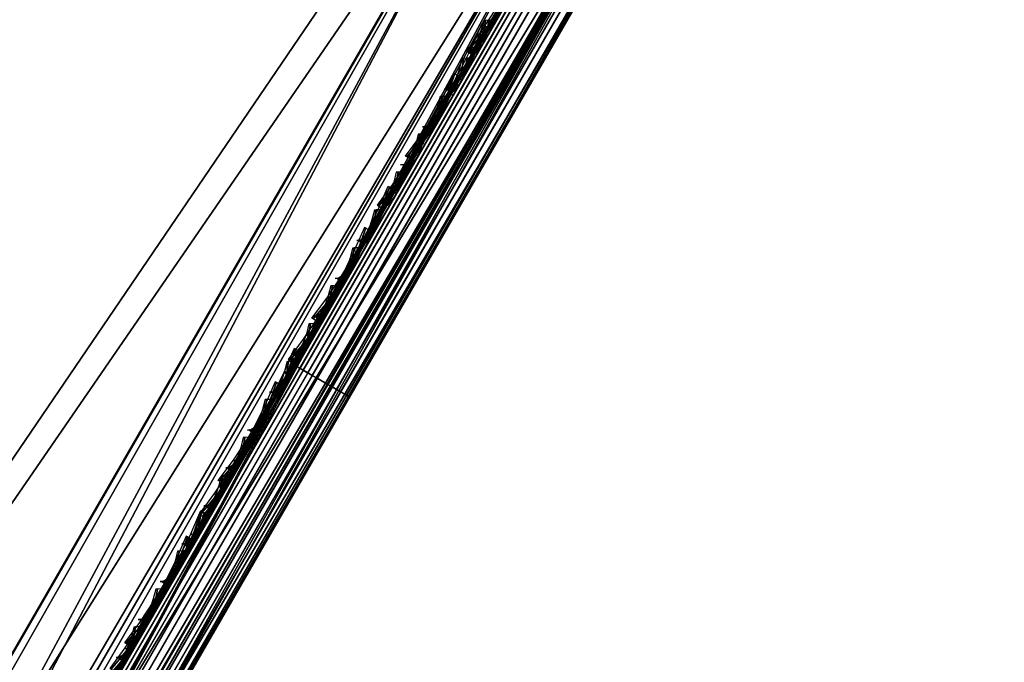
# Model space of a CAD drawing. Header units: inches. Extents: x 0 to 31.9, y -32.8 to 0.
# Tile 167 of 256: x 28.1 to 29.6, y -14.6 to -13.6. Entities that reach past the tile are written whole.
import ezdxf

# ---------------------------------------------------------------- set-up
doc = ezdxf.new("R2010")
doc.units = ezdxf.units.IN
doc.header["$LTSCALE"] = 0.03937
doc.header["$MEASUREMENT"] = 0
for name, color, linetype in [('A-FURN-3-ST', 151, 'Continuous'), ('A-FURN-3-ST-BK', 151, 'Continuous'), ('A-FURN-3-ST-SEAM', 250, 'Continuous'), ('A-FURN-3-STITCH', 15, 'Continuous')]:
    doc.layers.add(name, color=color, linetype=linetype)

msp = doc.modelspace()

# ---------------------------------------------------------------- meshes
at = {"layer": 'A-FURN-3-ST'}
mesh = msp.add_polyface(dxfattribs=at)
corners = [(29.4501, -12.742, 5.25), (18.1201, -32.3661, 5.25), (29.4211, -12.7253, 5.125), (18.0911, -32.3494, 5.125), (29.3418, -12.6795, 5.0335), (18.0119, -32.3036, 5.0335), (29.2336, -12.617, 5), (17.9036, -32.2411, 5), (29.0363, -12.9584, 17.9789), (28.9292, -13.1443, 18), (29.0835, -12.987, 17.9729), (29.0375, -13.2068, 17.9665), (29.1823, -13.0592, 17.9071), (29.1167, -13.2525, 17.875), (29.2018, -13.0773, 17.8773), (29.2256, -13.1067, 17.8092), (29.3083, -12.9877, 17.6853), (29.3124, -12.9561, 17.7564), (29.2286, -13.1257, 17.7337), (29.1457, -13.2693, 17.75), (18.2036, -31.7215, 18), (18.3119, -31.784, 17.9665), (18.3911, -31.8298, 17.875), (18.4201, -31.8465, 17.75), (16.4246, -31.4455, 5), (27.3328, -11.5763, 5), (14.9102, -30.7193, 5), (25.3951, -10.6062, 5), (23.4229, -9.708, 5), (13.3639, -30.064, 5), (21.4191, -8.8829, 5), (11.7889, -29.481, 5), (19.3862, -8.1321, 5), (10.1885, -28.9716, 5), (17.3272, -7.4567, 5), (15.2446, -6.8574, 5), (8.5662, -28.5369, 5), (13.1415, -6.3351, 5), (29.5751, -12.5255, 5.5002), (17.9951, -32.5826, 5.5), (29.5707, -12.5331, 16.9007), (17.9951, -32.5826, 16.9), (29.3817, -12.8605, 17.6069), (13.8749, -29.9301, 17.9625), (15.1595, -30.1735, 18), (13.5869, -29.5069, 18), (12.4253, -29.3711, 17.9625), (11.9851, -28.914, 18), (12.3351, -29.6206, 17.8526), (13.7742, -30.1756, 17.8526), (13.2932, -30.2417, 5.0381), (11.7265, -29.6619, 5.0381), (16.6995, -30.9122, 18), (27.0484, -12.1145, 18), (25.1309, -11.1546, 18), (23.1795, -10.2659, 18), (21.1967, -9.4496, 18), (19.1852, -8.7068, 18), (10.3575, -28.3959, 18), (17.1477, -8.0384, 18), (8.7077, -27.9539, 18), (15.0871, -7.4454, 18), (13.006, -6.9286, 18)]
mesh.append_faces([[corners[k] for k in face] for face in [(0, 1, 2), (2, 1, 3), (2, 3, 4), (4, 3, 5), (4, 5, 6), (6, 5, 7), (8, 9, 10), (10, 9, 11), (10, 11, 12), (12, 11, 13), (12, 13, 14), (14, 13, 15), (16, 17, 18), (18, 17, 15), (18, 15, 19), (19, 15, 13), (9, 20, 11), (11, 20, 21), (11, 21, 13), (13, 21, 22), (13, 22, 19), (19, 22, 23), (7, 24, 6), (6, 24, 25), (25, 24, 26), (25, 26, 27), (27, 26, 28), (28, 26, 29), (28, 29, 30), (30, 29, 31), (30, 31, 32), (32, 31, 33), (32, 33, 34), (34, 33, 35), (35, 36, 37), (0, 38, 1), (1, 38, 39), (38, 40, 39), (39, 40, 41), (41, 40, 19), (41, 19, 23), (19, 42, 16), (16, 18, 19), (43, 44, 45), (43, 45, 46), (46, 45, 47), (48, 49, 43, 46), (29, 50, 31), (31, 50, 51), (20, 9, 52), (52, 9, 53), (52, 53, 44), (44, 53, 54), (44, 54, 45), (45, 54, 55), (45, 55, 56), (45, 56, 47), (47, 56, 57), (47, 57, 58), (58, 57, 59), (60, 59, 61), (60, 61, 62)]])
at = {"layer": 'A-FURN-3-ST-BK'}
mesh = msp.add_polyface(dxfattribs=at)
corners = [(26.0922, -9.8386, 32.9659), (28.0999, -10.4414, 33), (26.2523, -9.5077, 33), (24.225, -8.9742, 32.9659), (24.3737, -8.638, 33), (24.0814, -9.299, 32.8648), (25.9375, -10.1582, 32.8648), (27.7629, -11.0807, 32.8648), (27.9285, -10.7666, 32.9659), (23.9477, -9.6012, 32.7002), (25.7935, -10.4557, 32.7002), (27.6088, -11.3731, 32.7002), (23.8286, -9.8706, 32.4776), (25.6652, -10.7209, 32.4776), (27.4714, -11.6337, 32.4776), (23.728, -10.0981, 32.2047), (25.5568, -10.9447, 32.2047), (27.3555, -11.8536, 32.2047), (23.6495, -10.2757, 31.8907), (25.4722, -11.1195, 31.8907), (27.2649, -12.0255, 31.8907), (25.1517, -11.1132, 31.5464), (27.0708, -12.074, 31.5464), (29.6205, -7.5816, 5), (25.9843, -10.0571, 5), (24.1251, -9.1964, 5), (27.1201, -16.2799, 18.6366), (25.3576, -15.3155, 18.6366), (23.5609, -14.4165, 18.6366), (28.9292, -13.1443, 18), (25.5816, -14.8898, 18), (23.7689, -13.9829, 18), (27.0484, -12.1145, 18), (21.9242, -13.1431, 18), (25.1309, -11.1546, 18), (27.6921, -11.2102, 16.9008), (27.5449, -11.1754, 17.1854), (25.8715, -10.2902, 16.9008), (25.592, -10.1976, 17.1854), (24.0203, -9.4333, 16.9008), (27.4932, -11.2724, 17.4505), (25.544, -10.2965, 17.4505), (23.5602, -9.393, 17.4505), (23.6044, -9.2923, 17.1854), (27.4113, -11.4269, 17.6781), (25.468, -10.454, 17.6781), (27.1811, -11.8628, 17.9626), (25.2542, -10.8982, 17.9626), (27.3049, -11.6283, 17.8528), (25.3692, -10.6592, 17.8528), (27.6964, -11.2023, 5.2498), (25.8754, -10.2821, 5.2498), (24.024, -9.4251, 5.2498), (27.8129, -10.9811, 5), (27.6254, -11.0237, 5.0335), (25.6667, -10.043, 5.0335), (27.5829, -11.1047, 5.1249), (25.6272, -10.1255, 5.1249), (23.6368, -9.2189, 5.1249), (23.6732, -9.135, 5.0335)]
mesh.append_faces([[corners[k] for k in face] for face in [(0, 1, 2), (0, 2, 3), (3, 2, 4), (3, 5, 6, 0), (0, 6, 7, 8), (5, 9, 10, 6), (6, 10, 11, 7), (9, 12, 13, 10), (10, 13, 14, 11), (12, 15, 16, 13), (13, 16, 17, 14), (15, 18, 19, 16), (16, 19, 20, 17), (18, 21, 19), (19, 21, 22), (19, 22, 20), (23, 24, 25), (26, 22, 27), (27, 22, 21), (27, 21, 28), (29, 30, 31), (29, 31, 32), (32, 33, 34), (35, 36, 37), (37, 36, 38), (37, 38, 39), (36, 40, 41, 38), (38, 41, 42, 43), (40, 44, 45, 41), (46, 32, 47), (47, 32, 34), (48, 46, 47, 49), (45, 44, 48, 49), (50, 35, 51), (51, 35, 37), (51, 37, 52), (52, 37, 39), (53, 54, 24), (24, 54, 55), (24, 55, 25), (54, 56, 57, 55), (55, 57, 58, 59), (50, 51, 56), (56, 51, 57), (51, 52, 57)]])
mesh = msp.add_polyface(dxfattribs=at)
corners = [(29.0098, -13.0066, 31.8491), (28.9533, -13.1046, 31.5464), (29.0604, -13.0291, 31.8463), (29.0774, -13.1387, 31.5371), (29.1957, -13.037, 31.8178), (29.2003, -13.1081, 31.5122), (29.2318, -13.026, 31.8049), (29.2935, -12.9892, 31.7755), (29.3667, -12.8624, 32.0318), (29.3077, -12.8944, 32.0709), (29.4088, -12.8136, 31.9884), (29.3387, -12.9351, 31.7429), (29.2891, -13.0209, 31.4781), (29.1402, -12.8906, 32.126), (29.1915, -12.6914, 32.3807), (29.0899, -12.8677, 32.1296), (29.2728, -12.9032, 32.0881), (29.4041, -12.7273, 32.309), (29.3708, -12.7335, 32.3299), (28.2617, -14.7065, 25.063), (28.3252, -14.6663, 25.0441), (28.2246, -14.719, 25.0714), (28.0875, -14.7145, 25.0897), (29.1399, -12.7801, 17.9164), (29.1888, -12.8055, 17.9221), (29.0366, -12.9586, 17.9788), (29.0849, -12.9851, 17.9849), (28.9292, -13.1443, 18), (29.0375, -13.2068, 18.0335), (29.1967, -13.0346, 18.0507), (29.1167, -13.2525, 18.125), (29.2221, -13.0424, 18.0805), (29.2593, -13.0482, 18.1486), (29.335, -12.8469, 18.0122), (29.3787, -12.8415, 18.0763), (29.4039, -12.8221, 18.1473), (29.2773, -13.0413, 18.224), (29.1457, -13.2693, 18.25), (29.3068, -12.844, 17.9841), (27.5471, -15.9711, 18.125), (27.4679, -15.9253, 18.0335), (29.5205, -12.6201, 18.0226), (27.5762, -15.9878, 18.25), (29.4978, -12.6594, 32.2081), (27.0708, -12.074, 31.5464), (27.1201, -16.2799, 18.6366)]
mesh.append_faces([[corners[k] for k in face] for face in [(0, 1, 2), (2, 1, 3), (2, 3, 4), (4, 3, 5), (4, 5, 6), (6, 5, 7), (6, 7, 8, 9), (10, 8, 11), (11, 8, 7), (11, 7, 12), (12, 7, 5), (13, 14, 15), (13, 15, 2), (2, 15, 0), (13, 2, 4, 16), (16, 4, 6, 9), (16, 9, 17, 18), (19, 20, 5), (5, 20, 12), (21, 5, 3), (22, 3, 1), (23, 24, 25), (25, 24, 26), (25, 26, 27), (27, 26, 28), (28, 26, 29), (28, 29, 30), (30, 29, 31), (30, 31, 32), (32, 31, 33, 34), (34, 35, 32), (32, 35, 36), (32, 36, 37), (37, 30, 32), (38, 33, 31, 29), (24, 38, 29, 26), (30, 39, 28), (28, 40, 27), (41, 12, 35), (35, 12, 36), (36, 12, 37), (37, 12, 42), (12, 43, 10), (10, 11, 12), (1, 44, 45)]])
mesh = msp.add_polyface(dxfattribs=at)
corners = [(28.9533, -13.1046, 31.5464), (27.1201, -16.2799, 18.6366), (28.0875, -14.7145, 25.0897), (27.2442, -16.314, 18.6273), (28.2246, -14.719, 25.0714), (27.3671, -16.2833, 18.6024), (28.2617, -14.7065, 25.063), (28.3252, -14.6663, 25.0441), (29.2891, -13.0209, 31.4781), (27.4559, -16.1961, 18.5683), (29.2003, -13.1081, 31.5122), (29.0774, -13.1387, 31.5371), (29.1457, -13.2693, 18.25), (27.5762, -15.9878, 18.25), (29.1167, -13.2525, 18.125), (27.5471, -15.9711, 18.125), (29.0375, -13.2068, 18.0335), (27.4679, -15.9253, 18.0335), (28.9292, -13.1443, 18), (27.3596, -15.8628, 18), (27.3511, -15.9884, 18.0194), (27.464, -16.0358, 18.0847), (27.4898, -16.0427, 18.1142), (27.5282, -16.0465, 18.1818), (27.4928, -16.1079, 18.2074), (27.447, -16.1171, 18.1453), (27.4613, -16.1625, 18.2486), (27.4088, -16.1833, 18.1952), (27.4353, -16.2075, 18.303), (27.3773, -16.2379, 18.2612), (27.4163, -16.2406, 18.3679), (27.3542, -16.278, 18.3399), (27.4051, -16.2599, 18.4398), (27.3407, -16.3014, 18.4271), (27.4025, -16.2644, 18.5149), (27.4533, -16.2006, 18.454), (27.5205, -16.0843, 18.2762), (27.4764, -16.1605, 18.3493), (27.2978, -16.0811, 18.058), (27.4178, -16.1159, 18.1181), (27.3768, -16.1872, 18.1719), (27.3429, -16.246, 18.2429)]
mesh.append_faces([[corners[k] for k in face] for face in [(0, 1, 2), (2, 1, 3), (2, 3, 4), (4, 3, 5), (4, 5, 6), (6, 5, 7), (8, 7, 9), (9, 7, 5), (6, 10, 4), (4, 11, 2), (12, 13, 14), (14, 13, 15), (16, 15, 17), (18, 17, 19), (20, 19, 17), (20, 17, 21), (21, 17, 15), (21, 15, 22), (22, 15, 23), (22, 23, 24, 25), (25, 24, 26, 27), (27, 26, 28, 29), (29, 28, 30, 31), (31, 30, 32, 33), (5, 34, 9), (9, 34, 35), (35, 34, 32), (35, 32, 30), (15, 13, 23), (23, 13, 36), (23, 36, 24), (24, 36, 26), (36, 37, 26), (26, 37, 28), (28, 37, 30), (30, 37, 35), (38, 20, 21, 39), (39, 21, 22, 25), (27, 40, 39, 25), (40, 27, 29, 41), (13, 8, 9), (13, 9, 36), (36, 9, 37), (37, 9, 35)]])
mesh = msp.add_polyface(dxfattribs=at)
corners = [(27.3027, -15.962, 18.0133), (27.3596, -15.8628, 18), (27.3511, -15.9884, 18.0194), (27.3407, -16.3014, 18.4271), (27.4051, -16.2599, 18.4398), (27.4025, -16.2644, 18.5149), (27.3376, -16.3069, 18.5181), (27.3671, -16.2833, 18.6024), (27.3001, -16.3203, 18.5195), (27.2442, -16.314, 18.6273), (27.1617, -16.3179, 18.5226), (27.1201, -16.2799, 18.6366), (27.1109, -16.2959, 18.5229), (27.1656, -16.311, 18.4091), (27.1149, -16.289, 18.4079), (27.1824, -16.2818, 18.3005), (27.1319, -16.2594, 18.2979), (27.2111, -16.2319, 18.2024), (27.161, -16.2087, 18.1986), (27.2503, -16.1637, 18.1202), (27.2006, -16.1397, 18.1153), (27.2978, -16.0811, 18.058), (27.2487, -16.056, 18.0524), (27.3768, -16.1872, 18.1719), (27.4178, -16.1159, 18.1181), (27.3429, -16.246, 18.2429), (27.3773, -16.2379, 18.2612), (27.3542, -16.278, 18.3399), (27.3181, -16.2891, 18.3277), (27.3035, -16.3143, 18.4215), (25.5816, -14.8898, 18), (25.4976, -15.0497, 18.0337), (23.7689, -13.9829, 18), (25.3576, -15.3155, 18.6366), (23.5538, -14.4318, 18.4537), (25.35, -15.3305, 18.4537), (25.3735, -15.286, 18.277), (25.425, -15.188, 18.1304), (28.9292, -13.1443, 18)]
mesh.append_faces([[corners[k] for k in face] for face in [(0, 1, 2), (3, 4, 5, 6), (6, 5, 7), (6, 7, 8), (8, 7, 9), (8, 9, 10), (10, 9, 11), (10, 11, 12), (10, 12, 13), (13, 12, 14), (13, 14, 15), (15, 14, 16), (15, 16, 17), (17, 16, 18), (17, 18, 19), (19, 18, 20), (19, 20, 21), (21, 20, 22), (21, 22, 2), (2, 22, 0), (23, 19, 21, 24), (25, 26, 27, 28), (28, 27, 3, 29), (29, 3, 6, 8), (19, 23, 25, 17), (17, 25, 28, 15), (15, 28, 29, 13), (13, 29, 8, 10), (1, 0, 30), (30, 0, 31), (30, 31, 32), (33, 34, 35), (33, 35, 12), (12, 35, 36), (12, 36, 14), (14, 36, 16), (16, 36, 37), (16, 37, 18), (18, 37, 20), (20, 37, 22), (22, 37, 31), (22, 31, 0), (12, 11, 33), (1, 30, 38)]])
at = {"layer": 'A-FURN-3-ST-SEAM'}
mesh = msp.add_polyface(dxfattribs=at)
corners = [(25.5664, -19.4586, 17.9217), (25.5706, -19.461, 17.9045), (29.1457, -13.2687, 17.9045), (29.1415, -13.2662, 17.9217), (29.2373, -13.1101, 17.8875), (29.2346, -13.105, 17.9044), (29.3026, -12.9518, 17.7915), (29.3259, -12.9534, 17.8176), (29.2343, -13.1121, 17.8701), (29.2136, -13.1061, 17.8426), (29.1444, -13.2679, 17.8868), (29.1262, -13.2574, 17.8588), (25.5692, -19.4602, 17.8868), (25.5511, -19.4497, 17.8588), (25.5218, -19.4328, 17.8505), (25.5073, -19.4244, 17.8563), (29.0824, -13.2321, 17.8563), (29.0969, -13.2405, 17.8505), (29.1695, -13.0812, 17.8401), (29.1835, -13.0905, 17.8344), (29.2584, -12.9274, 17.7891), (29.2718, -12.9376, 17.7838), (29.2432, -12.9074, 17.8137), (29.2485, -12.9169, 17.7996), (29.1586, -13.0725, 17.8512), (29.1519, -13.0654, 17.866), (29.0705, -13.2252, 17.8675), (29.0624, -13.2205, 17.8826), (25.4953, -19.4175, 17.8675), (25.4872, -19.4128, 17.8826), (21.9091, -25.6034, 17.9), (25.4842, -19.4111, 17.9), (29.0594, -13.2188, 17.9), (29.1504, -13.0611, 17.8831), (29.2433, -12.9001, 17.8298), (29.3311, -12.7551, 17.7223), (29.2819, -12.9023, 17.8737), (29.2668, -12.8971, 17.8661), (29.1703, -13.0642, 17.9214), (29.1847, -13.0708, 17.9294), (29.0756, -13.2282, 17.939), (29.0893, -13.236, 17.9472), (25.5005, -19.4205, 17.939), (25.5141, -19.4284, 17.9472), (29.2542, -12.8955, 17.8536), (29.1589, -13.0605, 17.9082), (29.0655, -13.2223, 17.9255), (25.4903, -19.4147, 17.9255), (21.9152, -25.607, 17.9255), (25.5371, -19.4416, 17.8515), (29.1122, -13.2493, 17.8515), (29.1989, -13.0991, 17.8354), (29.2873, -12.9461, 17.7847), (25.5574, -19.4534, 17.9362), (29.1325, -13.261, 17.9362), (29.2269, -13.0975, 17.9187), (25.5445, -19.4459, 17.9459), (29.1196, -13.2536, 17.9459), (29.2149, -13.0885, 17.9282), (29.3232, -12.9308, 17.8635), (29.312, -12.9203, 17.8725)]
mesh.append_faces([[corners[k] for k in face] for face in [(0, 1, 2, 3), (3, 2, 4, 5), (6, 7, 8, 9), (9, 8, 10, 11), (11, 10, 12, 13), (14, 15, 16, 17), (17, 16, 18, 19), (19, 18, 20, 21), (22, 23, 24, 25), (25, 24, 26, 27), (27, 26, 28, 29), (29, 30, 31), (29, 31, 27), (27, 31, 32), (27, 32, 25), (25, 32, 33), (25, 33, 22), (22, 33, 34), (22, 34, 35), (36, 37, 38, 39), (39, 38, 40, 41), (41, 40, 42, 43), (37, 44, 45, 38), (38, 45, 46, 40), (40, 46, 47, 42), (44, 34, 45), (45, 34, 33), (45, 33, 46), (46, 33, 32), (46, 32, 47), (47, 32, 31), (47, 31, 48), (15, 28, 26, 16), (16, 26, 24, 18), (18, 24, 23, 20), (49, 14, 17, 50), (50, 17, 19, 51), (51, 19, 21, 52), (13, 49, 50, 11), (11, 50, 51, 9), (9, 51, 52, 6), (1, 12, 10, 2), (2, 10, 8, 4), (53, 0, 3, 54), (54, 3, 5, 55), (56, 53, 54, 57), (57, 54, 55, 58), (58, 55, 59, 60), (43, 56, 57, 41), (41, 57, 58, 39), (39, 58, 60, 36)]])
mesh = msp.add_polyface(dxfattribs=at)
corners = [(29.1574, -13.0747, 31.5102), (29.1747, -13.0722, 31.5071), (27.9526, -15.189, 22.9006), (27.9352, -15.1915, 22.9037), (28.5473, -14.1314, 18.1325), (28.5592, -14.1383, 18.1437), (29.0824, -13.2321, 18.1437), (29.0705, -13.2252, 18.1325), (29.1122, -13.2493, 18.1485), (29.0969, -13.2405, 18.1495), (28.5737, -14.1466, 18.1495), (28.589, -14.1555, 18.1485), (27.9847, -15.2022, 22.8993), (27.9699, -15.1925, 22.899), (29.192, -13.0758, 31.5055), (29.2068, -13.0854, 31.5058), (29.2173, -13.0996, 31.5078), (27.9951, -15.2164, 22.9013), (28.603, -14.1636, 18.1412), (29.1262, -13.2574, 18.1412), (29.2195, -13.1409, 18.0862), (29.2192, -13.1382, 18.1038), (29.1444, -13.2679, 18.1132), (29.1457, -13.2687, 18.0955), (28.6212, -14.174, 18.1132), (28.6226, -14.1748, 18.0955), (27.9927, -15.2658, 22.9138), (27.9998, -15.2502, 22.9089), (29.222, -13.1335, 31.5155), (29.2148, -13.149, 31.5203), (29.2024, -13.1609, 31.525), (27.9802, -15.2777, 22.9185), (28.6184, -14.1724, 18.0783), (29.1415, -13.2662, 18.0783), (29.2143, -13.1403, 18.0692), (29.0756, -13.2282, 18.061), (29.0893, -13.236, 18.0528), (28.5661, -14.1422, 18.0528), (28.5524, -14.1343, 18.061), (27.906, -15.254, 22.9232), (27.9157, -15.2687, 22.9254), (29.1378, -13.1519, 31.532), (29.1281, -13.1372, 31.5297), (29.1245, -13.1202, 31.526), (27.9023, -15.237, 22.9195), (28.5423, -14.1285, 18.0745), (29.0655, -13.2223, 18.0745), (29.0594, -13.2188, 18.1), (28.5362, -14.125, 18.1), (27.4898, -15.9373, 18.1), (27.9085, -15.2122, 22.9125), (29.1306, -13.0954, 31.5191), (29.0624, -13.2205, 18.1174), (28.5392, -14.1267, 18.1174), (27.4928, -15.939, 18.1174), (27.9199, -15.1994, 22.9078), (29.142, -13.0826, 31.5143), (29.1688, -13.1684, 31.5316), (27.9467, -15.2851, 22.9251), (28.5964, -14.1598, 18.0541), (29.1196, -13.2536, 18.0541), (29.1864, -13.1677, 31.529), (27.9643, -15.2845, 22.9224), (28.6094, -14.1672, 18.0638), (29.1325, -13.261, 18.0638), (29.1909, -13.1302, 18.0452), (29.2044, -13.1366, 18.0548), (29.2028, -13.1247, 18.1316), (27.5009, -15.9437, 18.1325)]
mesh.append_faces([[corners[k] for k in face] for face in [(0, 1, 2, 3), (4, 5, 6, 7), (8, 9, 10, 11), (12, 13, 14, 15), (15, 16, 17, 12), (11, 18, 19, 8), (20, 21, 22, 23), (23, 22, 24, 25), (26, 27, 28, 29), (29, 30, 31, 26), (25, 32, 33, 23), (23, 33, 34, 20), (35, 36, 37, 38), (39, 40, 41, 42), (42, 43, 44, 39), (38, 45, 46, 35), (47, 46, 48), (48, 46, 45), (48, 45, 49), (50, 44, 51), (51, 44, 43), (52, 47, 53), (53, 47, 48), (53, 48, 54), (55, 50, 56), (56, 50, 51), (57, 41, 40, 58), (59, 37, 36, 60), (61, 57, 58, 62), (63, 59, 60, 64), (64, 60, 65, 66), (30, 61, 62, 31), (32, 63, 64, 33), (33, 64, 66, 34), (16, 28, 27, 17), (18, 24, 22, 19), (19, 22, 21, 67), (1, 14, 13, 2), (5, 10, 9, 6), (56, 0, 3, 55), (54, 68, 4, 53), (53, 4, 7, 52)]])
mesh = msp.add_polyface(dxfattribs=at)
corners = [(27.9352, -15.1915, 22.9037), (27.9526, -15.189, 22.9006), (27.3415, -16.2474, 18.5973), (27.3242, -16.2499, 18.6004), (27.4594, -16.0156, 18.142), (27.4726, -16.0203, 18.153), (27.5129, -15.9506, 18.1437), (27.5009, -15.9437, 18.1325), (28.5592, -14.1383, 18.1437), (28.5473, -14.1314, 18.1325), (28.589, -14.1555, 18.1485), (28.5737, -14.1466, 18.1495), (27.5274, -15.959, 18.1495), (27.5427, -15.9678, 18.1485), (27.4878, -16.0275, 18.1586), (27.503, -16.0366, 18.1576), (27.3736, -16.2606, 18.596), (27.3588, -16.2509, 18.5957), (27.9699, -15.1925, 22.899), (27.9847, -15.2022, 22.8993), (27.9951, -15.2164, 22.9013), (27.3841, -16.2748, 18.598), (27.5161, -16.0461, 18.1505), (27.5567, -15.9759, 18.1412), (28.603, -14.1636, 18.1412), (28.6226, -14.1748, 18.0955), (28.6212, -14.174, 18.1132), (27.5748, -15.9864, 18.1132), (27.5762, -15.9872, 18.0955), (27.3816, -16.3242, 18.6105), (27.3888, -16.3086, 18.6057), (27.9998, -15.2502, 22.9089), (27.9927, -15.2658, 22.9138), (27.9802, -15.2777, 22.9185), (27.3692, -16.3361, 18.6152), (27.572, -15.9848, 18.0783), (28.6184, -14.1724, 18.0783), (28.5524, -14.1343, 18.061), (28.5661, -14.1422, 18.0528), (27.5197, -15.9546, 18.0528), (27.5061, -15.9467, 18.061), (27.4692, -16.042, 18.0644), (27.4565, -16.0326, 18.0724), (27.2949, -16.3124, 18.6199), (27.3046, -16.3271, 18.6222), (27.9157, -15.2687, 22.9254), (27.906, -15.254, 22.9232), (27.9023, -15.237, 22.9195), (27.2913, -16.2954, 18.6163), (27.4479, -16.0241, 18.0855), (27.496, -15.9408, 18.0745), (28.5423, -14.1285, 18.0745), (27.4898, -15.9373, 18.1), (27.4447, -16.0156, 18.1104), (27.2974, -16.2705, 18.6093), (27.9085, -15.2122, 22.9125), (27.4928, -15.939, 18.1174), (28.5362, -14.125, 18.1), (27.4496, -16.0139, 18.1273), (27.3088, -16.2578, 18.6045), (27.9199, -15.1994, 22.9078), (27.9467, -15.2851, 22.9251), (27.3356, -16.3435, 18.6218), (27.5501, -15.9721, 18.0541), (28.5964, -14.1598, 18.0541), (27.9643, -15.2845, 22.9224), (27.3532, -16.3429, 18.6192), (27.563, -15.9796, 18.0638), (28.6094, -14.1672, 18.0638)]
mesh.append_faces([[corners[k] for k in face] for face in [(0, 1, 2, 3), (4, 5, 6, 7), (7, 6, 8, 9), (10, 11, 12, 13), (13, 12, 14, 15), (16, 17, 18, 19), (19, 20, 21, 16), (15, 22, 23, 13), (13, 23, 24, 10), (25, 26, 27, 28), (29, 30, 31, 32), (32, 33, 34, 29), (28, 35, 36, 25), (37, 38, 39, 40), (40, 39, 41, 42), (43, 44, 45, 46), (46, 47, 48, 43), (42, 49, 50, 40), (40, 50, 51, 37), (52, 51, 50), (52, 50, 53), (53, 50, 49), (54, 48, 55), (55, 48, 47), (56, 57, 52), (56, 52, 58), (58, 52, 53), (59, 54, 60), (60, 54, 55), (61, 45, 44, 62), (63, 39, 38, 64), (65, 61, 62, 66), (67, 63, 64, 68), (33, 65, 66, 34), (35, 67, 68, 36), (20, 31, 30, 21), (23, 27, 26, 24), (1, 18, 17, 2), (5, 14, 12, 6), (6, 12, 11, 8), (60, 0, 3, 59), (58, 4, 7, 56)]])
at = {"layer": 'A-FURN-3-STITCH'}
mesh = msp.add_polymesh((7, 4), dxfattribs=at)
for k, corner in enumerate([(28.8009, -13.6479, 17.9558), (28.8027, -13.649, 17.9543), (28.8064, -13.6512, 17.9514), (28.8083, -13.6523, 17.9499), (28.8238, -13.6168, 17.9615), (28.8279, -13.6191, 17.9637), (28.8316, -13.6213, 17.9608), (28.8312, -13.6212, 17.9556), (28.8455, -13.5844, 17.9646), (28.8496, -13.5867, 17.9669), (28.8533, -13.5889, 17.964), (28.8529, -13.5888, 17.9588), (28.8658, -13.551, 17.9652), (28.8699, -13.5533, 17.9675), (28.8736, -13.5555, 17.9646), (28.8732, -13.5554, 17.9594), (28.8846, -13.5167, 17.9633), (28.8886, -13.519, 17.9656), (28.8923, -13.5212, 17.9627), (28.892, -13.5211, 17.9575), (28.9017, -13.4819, 17.9589), (28.9058, -13.4842, 17.9611), (28.9095, -13.4864, 17.9582), (28.9091, -13.4863, 17.953), (28.9171, -13.4466, 17.9519), (28.919, -13.4477, 17.9505), (28.9227, -13.4499, 17.9476), (28.9246, -13.451, 17.9461)]):
    mesh.set_mesh_vertex(divmod(k, 4), corner)
mesh = msp.add_polymesh((7, 4), dxfattribs=at)
for k, corner in enumerate([(28.8008, -13.6481, 29.4142), (28.8034, -13.6479, 29.4139), (28.8085, -13.6476, 29.4132), (28.8111, -13.6475, 29.4129), (28.8058, -13.6479, 29.453), (28.8088, -13.6522, 29.4535), (28.814, -13.6519, 29.4528), (28.8162, -13.6473, 29.4516), (28.8107, -13.6447, 29.4916), (28.8136, -13.6489, 29.4922), (28.8188, -13.6486, 29.4915), (28.821, -13.6441, 29.4903), (28.8153, -13.6384, 29.53), (28.8183, -13.6426, 29.5305), (28.8234, -13.6423, 29.5298), (28.8256, -13.6378, 29.5286), (28.8197, -13.6291, 29.5677), (28.8226, -13.6334, 29.5682), (28.8278, -13.6331, 29.5675), (28.83, -13.6285, 29.5663), (28.8238, -13.6169, 29.6046), (28.8267, -13.6211, 29.6051), (28.8319, -13.6208, 29.6045), (28.8341, -13.6163, 29.6033), (28.8275, -13.6018, 29.6405), (28.8301, -13.6017, 29.6401), (28.8353, -13.6014, 29.6395), (28.8378, -13.6012, 29.6391)]):
    mesh.set_mesh_vertex(divmod(k, 4), corner)
mesh = msp.add_polymesh((7, 4), dxfattribs=at)
for k, corner in enumerate([(28.7159, -13.8124, 18.0526), (28.714, -13.8113, 18.0512), (28.7103, -13.8092, 18.0483), (28.7084, -13.8081, 18.0468), (28.7388, -13.7814, 18.0463), (28.7391, -13.7815, 18.0411), (28.7353, -13.7794, 18.0382), (28.7313, -13.777, 18.0404), (28.7604, -13.749, 18.0424), (28.7607, -13.7492, 18.0372), (28.757, -13.7471, 18.0343), (28.7529, -13.7447, 18.0366), (28.7807, -13.7156, 18.0411), (28.781, -13.7158, 18.0359), (28.7773, -13.7136, 18.033), (28.7732, -13.7113, 18.0353), (28.7995, -13.6813, 18.0424), (28.7998, -13.6815, 18.0372), (28.7961, -13.6794, 18.0343), (28.792, -13.677, 18.0365), (28.8167, -13.6464, 18.0461), (28.817, -13.6466, 18.0409), (28.8132, -13.6445, 18.038), (28.8092, -13.6421, 18.0403), (28.8321, -13.6111, 18.0524), (28.8303, -13.61, 18.0509), (28.8266, -13.6079, 18.048), (28.8247, -13.6068, 18.0466)]):
    mesh.set_mesh_vertex(divmod(k, 4), corner)
mesh = msp.add_polymesh((7, 4), dxfattribs=at)
for k, corner in enumerate([(28.7675, -13.7058, 29.1795), (28.77, -13.7056, 29.1791), (28.7752, -13.7053, 29.1785), (28.7778, -13.7052, 29.1781), (28.7725, -13.7056, 29.2182), (28.7755, -13.7099, 29.2188), (28.7806, -13.7096, 29.2181), (28.7828, -13.705, 29.2169), (28.7774, -13.7024, 29.2569), (28.7803, -13.7067, 29.2574), (28.7855, -13.7063, 29.2568), (28.7877, -13.7018, 29.2556), (28.782, -13.6961, 29.2952), (28.7849, -13.7004, 29.2957), (28.7901, -13.7001, 29.2951), (28.7923, -13.6955, 29.2939), (28.7863, -13.6868, 29.333), (28.7893, -13.6911, 29.3335), (28.7944, -13.6908, 29.3328), (28.7967, -13.6862, 29.3316), (28.7904, -13.6746, 29.3699), (28.7934, -13.6789, 29.3704), (28.7985, -13.6786, 29.3697), (28.8007, -13.674, 29.3685), (28.7942, -13.6595, 29.4058), (28.7968, -13.6594, 29.4054), (28.8019, -13.6591, 29.4048), (28.8045, -13.6589, 29.4044)]):
    mesh.set_mesh_vertex(divmod(k, 4), corner)
mesh = msp.add_polymesh((7, 4), dxfattribs=at)
for k, corner in enumerate([(28.6651, -13.8831, 17.9558), (28.667, -13.8842, 17.9543), (28.6707, -13.8864, 17.9514), (28.6725, -13.8875, 17.9499), (28.6881, -13.8519, 17.9615), (28.6921, -13.8542, 17.9637), (28.6958, -13.8564, 17.9608), (28.6955, -13.8563, 17.9556), (28.7097, -13.8195, 17.9646), (28.7138, -13.8218, 17.9669), (28.7175, -13.824, 17.964), (28.7171, -13.8239, 17.9588), (28.73, -13.7861, 17.9652), (28.7341, -13.7884, 17.9675), (28.7378, -13.7906, 17.9646), (28.7374, -13.7905, 17.9594), (28.7488, -13.7519, 17.9633), (28.7529, -13.7542, 17.9656), (28.7566, -13.7564, 17.9627), (28.7562, -13.7563, 17.9575), (28.7659, -13.717, 17.9589), (28.77, -13.7193, 17.9611), (28.7737, -13.7215, 17.9582), (28.7734, -13.7214, 17.953), (28.7814, -13.6818, 17.9519), (28.7832, -13.6829, 17.9505), (28.787, -13.6851, 17.9476), (28.7888, -13.6862, 17.9461)]):
    mesh.set_mesh_vertex(divmod(k, 4), corner)
mesh = msp.add_polymesh((7, 4), dxfattribs=at)
for k, corner in enumerate([(28.7341, -13.7635, 28.9447), (28.7367, -13.7634, 28.9444), (28.7419, -13.7631, 28.9437), (28.7445, -13.7629, 28.9434), (28.7392, -13.7634, 28.9835), (28.7421, -13.7676, 28.984), (28.7473, -13.7673, 28.9834), (28.7495, -13.7627, 28.9822), (28.744, -13.7601, 29.0222), (28.747, -13.7644, 29.0227), (28.7521, -13.7641, 29.022), (28.7543, -13.7595, 29.0208), (28.7486, -13.7538, 29.0605), (28.7516, -13.7581, 29.061), (28.7568, -13.7578, 29.0604), (28.759, -13.7532, 29.0592), (28.753, -13.7446, 29.0982), (28.756, -13.7488, 29.0988), (28.7611, -13.7485, 29.0981), (28.7633, -13.744, 29.0969), (28.7571, -13.7323, 29.1352), (28.76, -13.7366, 29.1357), (28.7652, -13.7363, 29.135), (28.7674, -13.7317, 29.1338), (28.7609, -13.7173, 29.171), (28.7635, -13.7172, 29.1707), (28.7686, -13.7168, 29.17), (28.7712, -13.7166, 29.1697)]):
    mesh.set_mesh_vertex(divmod(k, 4), corner)
mesh = msp.add_polymesh((7, 4), dxfattribs=at)
for k, corner in enumerate([(28.7008, -13.8213, 28.71), (28.7034, -13.8211, 28.7097), (28.7085, -13.8208, 28.709), (28.7111, -13.8207, 28.7087), (28.7059, -13.8211, 28.7488), (28.7088, -13.8254, 28.7493), (28.714, -13.825, 28.7486), (28.7162, -13.8205, 28.7475), (28.7107, -13.8179, 28.7875), (28.7136, -13.8221, 28.788), (28.7188, -13.8218, 28.7873), (28.721, -13.8172, 28.7861), (28.7153, -13.8116, 28.8258), (28.7183, -13.8158, 28.8263), (28.7234, -13.8155, 28.8256), (28.7256, -13.811, 28.8244), (28.7197, -13.8023, 28.8635), (28.7226, -13.8066, 28.864), (28.7278, -13.8063, 28.8634), (28.73, -13.8017, 28.8622), (28.7238, -13.7901, 28.9004), (28.7267, -13.7943, 28.901), (28.7319, -13.794, 28.9003), (28.7341, -13.7895, 28.8991), (28.7275, -13.775, 28.9363), (28.7301, -13.7749, 28.936), (28.7353, -13.7746, 28.9353), (28.7379, -13.7744, 28.935)]):
    mesh.set_mesh_vertex(divmod(k, 4), corner)
mesh = msp.add_polymesh((7, 4), dxfattribs=at)
for k, corner in enumerate([(28.6675, -13.879, 28.4753), (28.6701, -13.8788, 28.475), (28.6752, -13.8785, 28.4743), (28.6778, -13.8784, 28.474), (28.6725, -13.8788, 28.5141), (28.6755, -13.8831, 28.5146), (28.6806, -13.8828, 28.5139), (28.6828, -13.8782, 28.5127), (28.6774, -13.8756, 28.5527), (28.6803, -13.8798, 28.5533), (28.6855, -13.8795, 28.5526), (28.6877, -13.875, 28.5514), (28.682, -13.8693, 28.5911), (28.6849, -13.8736, 28.5916), (28.6901, -13.8733, 28.5909), (28.6923, -13.8687, 28.5897), (28.6864, -13.86, 28.6288), (28.6893, -13.8643, 28.6293), (28.6945, -13.864, 28.6286), (28.6967, -13.8594, 28.6274), (28.6904, -13.8478, 28.6657), (28.6934, -13.8521, 28.6662), (28.6985, -13.8518, 28.6656), (28.7007, -13.8472, 28.6644), (28.6942, -13.8327, 28.7016), (28.6968, -13.8326, 28.7013), (28.7019, -13.8323, 28.7006), (28.7045, -13.8321, 28.7002)]):
    mesh.set_mesh_vertex(divmod(k, 4), corner)
mesh = msp.add_polymesh((7, 4), dxfattribs=at)
for k, corner in enumerate([(28.5732, -14.0596, 18.0526), (28.5713, -14.0585, 18.0512), (28.5676, -14.0563, 18.0483), (28.5657, -14.0553, 18.0468), (28.5961, -14.0285, 18.0463), (28.5964, -14.0287, 18.0411), (28.5927, -14.0265, 18.0382), (28.5886, -14.0242, 18.0404), (28.6177, -13.9962, 18.0424), (28.618, -13.9963, 18.0372), (28.6143, -13.9942, 18.0343), (28.6102, -13.9918, 18.0366), (28.638, -13.9627, 18.0411), (28.6383, -13.9629, 18.0359), (28.6346, -13.9608, 18.033), (28.6305, -13.9584, 18.0353), (28.6568, -13.9285, 18.0424), (28.6571, -13.9287, 18.0372), (28.6534, -13.9265, 18.0343), (28.6493, -13.9242, 18.0365), (28.674, -13.8936, 18.0461), (28.6743, -13.8938, 18.0409), (28.6706, -13.8916, 18.038), (28.6665, -13.8893, 18.0403), (28.6894, -13.8582, 18.0524), (28.6876, -13.8571, 18.0509), (28.6839, -13.855, 18.048), (28.682, -13.8539, 18.0466)]):
    mesh.set_mesh_vertex(divmod(k, 4), corner)
mesh = msp.add_polymesh((7, 4), dxfattribs=at)
for k, corner in enumerate([(28.6342, -13.9367, 28.2406), (28.6367, -13.9365, 28.2402), (28.6419, -13.9362, 28.2396), (28.6445, -13.9361, 28.2392), (28.6392, -13.9366, 28.2794), (28.6421, -13.9408, 28.2799), (28.6473, -13.9405, 28.2792), (28.6495, -13.9359, 28.278), (28.644, -13.9333, 28.318), (28.647, -13.9376, 28.3185), (28.6521, -13.9373, 28.3179), (28.6543, -13.9327, 28.3167), (28.6487, -13.927, 28.3563), (28.6516, -13.9313, 28.3569), (28.6568, -13.931, 28.3562), (28.659, -13.9264, 28.355), (28.653, -13.9178, 28.3941), (28.656, -13.922, 28.3946), (28.6611, -13.9217, 28.3939), (28.6633, -13.9171, 28.3927), (28.6571, -13.9055, 28.431), (28.6601, -13.9098, 28.4315), (28.6652, -13.9095, 28.4308), (28.6674, -13.9049, 28.4296), (28.6609, -13.8904, 28.4669), (28.6635, -13.8903, 28.4665), (28.6686, -13.89, 28.4659), (28.6712, -13.8898, 28.4655)]):
    mesh.set_mesh_vertex(divmod(k, 4), corner)
mesh = msp.add_polymesh((7, 4), dxfattribs=at)
for k, corner in enumerate([(28.5294, -14.1182, 17.9558), (28.5312, -14.1193, 17.9543), (28.5349, -14.1215, 17.9514), (28.5368, -14.1226, 17.9499), (28.5523, -14.0871, 17.9615), (28.5564, -14.0894, 17.9637), (28.5601, -14.0916, 17.9608), (28.5597, -14.0915, 17.9556), (28.574, -14.0547, 17.9646), (28.578, -14.057, 17.9669), (28.5818, -14.0592, 17.964), (28.5814, -14.0591, 17.9588), (28.5943, -14.0213, 17.9652), (28.5983, -14.0236, 17.9675), (28.602, -14.0258, 17.9646), (28.6017, -14.0257, 17.9594), (28.613, -13.987, 17.9633), (28.6171, -13.9893, 17.9656), (28.6208, -13.9915, 17.9627), (28.6205, -13.9914, 17.9575), (28.6302, -13.9522, 17.9589), (28.6343, -13.9545, 17.9611), (28.638, -13.9567, 17.9582), (28.6376, -13.9566, 17.953), (28.6456, -13.9169, 17.9519), (28.6475, -13.918, 17.9505), (28.6512, -13.9202, 17.9476), (28.653, -13.9213, 17.9461)]):
    mesh.set_mesh_vertex(divmod(k, 4), corner)
mesh = msp.add_polymesh((7, 4), dxfattribs=at)
for k, corner in enumerate([(28.6008, -13.9945, 28.0059), (28.6034, -13.9943, 28.0055), (28.6086, -13.994, 28.0048), (28.6111, -13.9938, 28.0045), (28.6059, -13.9943, 28.0446), (28.6088, -13.9985, 28.0452), (28.614, -13.9982, 28.0445), (28.6162, -13.9937, 28.0433), (28.6107, -13.991, 28.0833), (28.6137, -13.9953, 28.0838), (28.6188, -13.995, 28.0831), (28.621, -13.9904, 28.0819), (28.6153, -13.9848, 28.1216), (28.6183, -13.989, 28.1221), (28.6234, -13.9887, 28.1215), (28.6256, -13.9842, 28.1203), (28.6197, -13.9755, 28.1593), (28.6226, -13.9798, 28.1599), (28.6278, -13.9794, 28.1592), (28.63, -13.9749, 28.158), (28.6238, -13.9633, 28.1963), (28.6267, -13.9675, 28.1968), (28.6319, -13.9672, 28.1961), (28.6341, -13.9627, 28.1949), (28.6275, -13.9482, 28.2321), (28.6301, -13.9481, 28.2318), (28.6353, -13.9478, 28.2311), (28.6379, -13.9476, 28.2308)]):
    mesh.set_mesh_vertex(divmod(k, 4), corner)
mesh = msp.add_polymesh((7, 4), dxfattribs=at)
for k, corner in enumerate([(28.5675, -14.0522, 27.7711), (28.5701, -14.052, 27.7708), (28.5752, -14.0517, 27.7701), (28.5778, -14.0516, 27.7698), (28.5725, -14.052, 27.8099), (28.5755, -14.0563, 27.8104), (28.5806, -14.056, 27.8098), (28.5828, -14.0514, 27.8086), (28.5774, -14.0488, 27.8486), (28.5803, -14.053, 27.8491), (28.5855, -14.0527, 27.8484), (28.5877, -14.0482, 27.8472), (28.582, -14.0425, 27.8869), (28.5849, -14.0468, 27.8874), (28.5901, -14.0465, 27.8867), (28.5923, -14.0419, 27.8855), (28.5864, -14.0332, 27.9246), (28.5893, -14.0375, 27.9251), (28.5945, -14.0372, 27.9245), (28.5967, -14.0326, 27.9233), (28.5904, -14.021, 27.9615), (28.5934, -14.0253, 27.9621), (28.5985, -14.025, 27.9614), (28.6008, -14.0204, 27.9602), (28.5942, -14.0059, 27.9974), (28.5968, -14.0058, 27.9971), (28.602, -14.0055, 27.9964), (28.6045, -14.0053, 27.9961)]):
    mesh.set_mesh_vertex(divmod(k, 4), corner)
mesh = msp.add_polymesh((7, 4), dxfattribs=at)
for k, corner in enumerate([(28.5342, -14.1099, 27.5364), (28.5367, -14.1097, 27.5361), (28.5419, -14.1094, 27.5354), (28.5445, -14.1093, 27.5351), (28.5392, -14.1097, 27.5752), (28.5422, -14.114, 27.5757), (28.5473, -14.1137, 27.575), (28.5495, -14.1091, 27.5738), (28.544, -14.1065, 27.6138), (28.547, -14.1108, 27.6144), (28.5522, -14.1105, 27.6137), (28.5544, -14.1059, 27.6125), (28.5487, -14.1002, 27.6522), (28.5516, -14.1045, 27.6527), (28.5568, -14.1042, 27.652), (28.559, -14.0996, 27.6508), (28.553, -14.091, 27.6899), (28.556, -14.0952, 27.6904), (28.5611, -14.0949, 27.6897), (28.5633, -14.0903, 27.6886), (28.5571, -14.0787, 27.7268), (28.5601, -14.083, 27.7273), (28.5652, -14.0827, 27.7267), (28.5674, -14.0781, 27.7255), (28.5609, -14.0636, 27.7627), (28.5635, -14.0635, 27.7624), (28.5686, -14.0632, 27.7617), (28.5712, -14.063, 27.7613)]):
    mesh.set_mesh_vertex(divmod(k, 4), corner)
mesh = msp.add_polymesh((7, 4), dxfattribs=at)
for k, corner in enumerate([(28.4305, -14.3067, 18.0526), (28.4286, -14.3056, 18.0512), (28.4249, -14.3035, 18.0483), (28.423, -14.3024, 18.0468), (28.4534, -14.2756, 18.0463), (28.4537, -14.2758, 18.0411), (28.45, -14.2737, 18.0382), (28.4459, -14.2713, 18.0404), (28.475, -14.2433, 18.0424), (28.4754, -14.2435, 18.0372), (28.4716, -14.2413, 18.0343), (28.4676, -14.239, 18.0366), (28.4953, -14.2099, 18.0411), (28.4956, -14.2101, 18.0359), (28.4919, -14.2079, 18.033), (28.4878, -14.2056, 18.0353), (28.5141, -14.1756, 18.0424), (28.5144, -14.1758, 18.0372), (28.5107, -14.1737, 18.0343), (28.5066, -14.1713, 18.0365), (28.5313, -14.1407, 18.0461), (28.5316, -14.1409, 18.0409), (28.5279, -14.1387, 18.038), (28.5238, -14.1364, 18.0403), (28.5468, -14.1053, 18.0524), (28.5449, -14.1043, 18.0509), (28.5412, -14.1021, 18.048), (28.5393, -14.101, 18.0466)]):
    mesh.set_mesh_vertex(divmod(k, 4), corner)
mesh = msp.add_polymesh((7, 4), dxfattribs=at)
for k, corner in enumerate([(28.5008, -14.1677, 27.3017), (28.5034, -14.1675, 27.3013), (28.5086, -14.1672, 27.3007), (28.5111, -14.167, 27.3003), (28.5059, -14.1675, 27.3405), (28.5088, -14.1717, 27.341), (28.514, -14.1714, 27.3403), (28.5162, -14.1669, 27.3391), (28.5107, -14.1642, 27.3791), (28.5137, -14.1685, 27.3796), (28.5188, -14.1682, 27.379), (28.521, -14.1636, 27.3778), (28.5153, -14.158, 27.4174), (28.5183, -14.1622, 27.418), (28.5234, -14.1619, 27.4173), (28.5256, -14.1573, 27.4161), (28.5197, -14.1487, 27.4552), (28.5226, -14.1529, 27.4557), (28.5278, -14.1526, 27.455), (28.53, -14.1481, 27.4538), (28.5238, -14.1365, 27.4921), (28.5267, -14.1407, 27.4926), (28.5319, -14.1404, 27.4919), (28.5341, -14.1358, 27.4907), (28.5276, -14.1214, 27.528), (28.5301, -14.1213, 27.5276), (28.5353, -14.121, 27.527), (28.5379, -14.1208, 27.5266)]):
    mesh.set_mesh_vertex(divmod(k, 4), corner)
mesh = msp.add_polymesh((7, 4), dxfattribs=at)
for k, corner in enumerate([(28.3936, -14.3534, 17.9558), (28.3954, -14.3545, 17.9543), (28.3991, -14.3567, 17.9514), (28.401, -14.3578, 17.9499), (28.4165, -14.3222, 17.9615), (28.4206, -14.3245, 17.9637), (28.4243, -14.3267, 17.9608), (28.4239, -14.3266, 17.9556), (28.4382, -14.2898, 17.9646), (28.4423, -14.2921, 17.9669), (28.446, -14.2943, 17.964), (28.4456, -14.2942, 17.9588), (28.4585, -14.2564, 17.9652), (28.4626, -14.2587, 17.9675), (28.4663, -14.2609, 17.9646), (28.4659, -14.2608, 17.9594), (28.4773, -14.2222, 17.9633), (28.4813, -14.2245, 17.9656), (28.4851, -14.2267, 17.9627), (28.4847, -14.2266, 17.9575), (28.4944, -14.1873, 17.9589), (28.4985, -14.1896, 17.9611), (28.5022, -14.1918, 17.9582), (28.5018, -14.1917, 17.953), (28.5098, -14.1521, 17.9519), (28.5117, -14.1532, 17.9505), (28.5154, -14.1554, 17.9476), (28.5173, -14.1565, 17.9461)]):
    mesh.set_mesh_vertex(divmod(k, 4), corner)
mesh = msp.add_polymesh((7, 4), dxfattribs=at)
for k, corner in enumerate([(28.4675, -14.2254, 27.067), (28.4701, -14.2252, 27.0666), (28.4752, -14.2249, 27.0659), (28.4778, -14.2248, 27.0656), (28.4725, -14.2252, 27.1057), (28.4755, -14.2295, 27.1063), (28.4806, -14.2292, 27.1056), (28.4828, -14.2246, 27.1044), (28.4774, -14.222, 27.1444), (28.4803, -14.2262, 27.1449), (28.4855, -14.2259, 27.1442), (28.4877, -14.2214, 27.1431), (28.482, -14.2157, 27.1827), (28.485, -14.22, 27.1832), (28.4901, -14.2196, 27.1826), (28.4923, -14.2151, 27.1814), (28.4864, -14.2064, 27.2204), (28.4893, -14.2107, 27.221), (28.4945, -14.2104, 27.2203), (28.4967, -14.2058, 27.2191), (28.4904, -14.1942, 27.2574), (28.4934, -14.1984, 27.2579), (28.4986, -14.1981, 27.2572), (28.5008, -14.1936, 27.256), (28.4942, -14.1791, 27.2932), (28.4968, -14.179, 27.2929), (28.502, -14.1787, 27.2922), (28.5045, -14.1785, 27.2919)]):
    mesh.set_mesh_vertex(divmod(k, 4), corner)
mesh = msp.add_polymesh((7, 4), dxfattribs=at)
for k, corner in enumerate([(28.4342, -14.2831, 26.8322), (28.4367, -14.2829, 26.8319), (28.4419, -14.2826, 26.8312), (28.4445, -14.2825, 26.8309), (28.4392, -14.2829, 26.871), (28.4422, -14.2872, 26.8715), (28.4473, -14.2869, 26.8709), (28.4495, -14.2823, 26.8697), (28.4441, -14.2797, 26.9097), (28.447, -14.284, 26.9102), (28.4522, -14.2837, 26.9095), (28.4544, -14.2791, 26.9083), (28.4487, -14.2734, 26.948), (28.4516, -14.2777, 26.9485), (28.4568, -14.2774, 26.9478), (28.459, -14.2728, 26.9466), (28.453, -14.2641, 26.9857), (28.456, -14.2684, 26.9862), (28.4611, -14.2681, 26.9856), (28.4633, -14.2635, 26.9844), (28.4571, -14.2519, 27.0226), (28.4601, -14.2562, 27.0232), (28.4652, -14.2559, 27.0225), (28.4674, -14.2513, 27.0213), (28.4609, -14.2368, 27.0585), (28.4635, -14.2367, 27.0582), (28.4686, -14.2364, 27.0575), (28.4712, -14.2362, 27.0572)]):
    mesh.set_mesh_vertex(divmod(k, 4), corner)
mesh = msp.add_polymesh((7, 4), dxfattribs=at)
for k, corner in enumerate([(28.4008, -14.3408, 26.5975), (28.4034, -14.3407, 26.5972), (28.4086, -14.3404, 26.5965), (28.4111, -14.3402, 26.5962), (28.4059, -14.3407, 26.6363), (28.4088, -14.3449, 26.6368), (28.414, -14.3446, 26.6361), (28.4162, -14.3401, 26.6349), (28.4107, -14.3374, 26.675), (28.4137, -14.3417, 26.6755), (28.4188, -14.3414, 26.6748), (28.421, -14.3368, 26.6736), (28.4153, -14.3312, 26.7133), (28.4183, -14.3354, 26.7138), (28.4234, -14.3351, 26.7131), (28.4256, -14.3305, 26.7119), (28.4197, -14.3219, 26.751), (28.4227, -14.3261, 26.7515), (28.4278, -14.3258, 26.7509), (28.43, -14.3213, 26.7497), (28.4238, -14.3097, 26.7879), (28.4267, -14.3139, 26.7884), (28.4319, -14.3136, 26.7878), (28.4341, -14.309, 26.7866), (28.4276, -14.2946, 26.8238), (28.4301, -14.2945, 26.8235), (28.4353, -14.2942, 26.8228), (28.4379, -14.2939, 26.8224)]):
    mesh.set_mesh_vertex(divmod(k, 4), corner)
mesh = msp.add_polymesh((7, 4), dxfattribs=at)
for k, corner in enumerate([(28.2878, -14.5538, 18.0526), (28.2859, -14.5528, 18.0512), (28.2822, -14.5506, 18.0483), (28.2804, -14.5495, 18.0468), (28.3107, -14.5228, 18.0463), (28.311, -14.523, 18.0411), (28.3073, -14.5208, 18.0382), (28.3032, -14.5185, 18.0404), (28.3323, -14.4904, 18.0424), (28.3327, -14.4906, 18.0372), (28.3289, -14.4885, 18.0343), (28.3249, -14.4861, 18.0366), (28.3526, -14.457, 18.0411), (28.3529, -14.4572, 18.0359), (28.3492, -14.4551, 18.033), (28.3452, -14.4527, 18.0353), (28.3714, -14.4228, 18.0424), (28.3717, -14.4229, 18.0372), (28.368, -14.4208, 18.0343), (28.3639, -14.4184, 18.0365), (28.3886, -14.3878, 18.0461), (28.3889, -14.388, 18.0409), (28.3852, -14.3859, 18.038), (28.3811, -14.3835, 18.0403), (28.4041, -14.3525, 18.0524), (28.4022, -14.3514, 18.0509), (28.3985, -14.3493, 18.048), (28.3966, -14.3482, 18.0466)]):
    mesh.set_mesh_vertex(divmod(k, 4), corner)
mesh = msp.add_polymesh((7, 4), dxfattribs=at)
for k, corner in enumerate([(28.3675, -14.3986, 26.3628), (28.3701, -14.3984, 26.3624), (28.3752, -14.3981, 26.3618), (28.3778, -14.398, 26.3614), (28.3725, -14.3984, 26.4016), (28.3755, -14.4027, 26.4021), (28.3807, -14.4024, 26.4014), (28.3829, -14.3978, 26.4002), (28.3774, -14.3952, 26.4402), (28.3803, -14.3994, 26.4408), (28.3855, -14.3991, 26.4401), (28.3877, -14.3945, 26.4389), (28.382, -14.3889, 26.4785), (28.385, -14.3931, 26.4791), (28.3901, -14.3928, 26.4784), (28.3923, -14.3883, 26.4772), (28.3864, -14.3796, 26.5163), (28.3893, -14.3839, 26.5168), (28.3945, -14.3836, 26.5161), (28.3967, -14.379, 26.5149), (28.3905, -14.3674, 26.5532), (28.3934, -14.3716, 26.5537), (28.3986, -14.3713, 26.553), (28.4008, -14.3668, 26.5519), (28.3942, -14.3523, 26.5891), (28.3968, -14.3522, 26.5887), (28.402, -14.3519, 26.5881), (28.4045, -14.3517, 26.5877)]):
    mesh.set_mesh_vertex(divmod(k, 4), corner)
mesh = msp.add_polymesh((7, 4), dxfattribs=at)
for k, corner in enumerate([(28.2578, -14.5885, 17.9558), (28.2597, -14.5896, 17.9543), (28.2634, -14.5918, 17.9514), (28.2652, -14.5929, 17.9499), (28.2808, -14.5574, 17.9615), (28.2848, -14.5597, 17.9637), (28.2885, -14.5619, 17.9608), (28.2882, -14.5618, 17.9556), (28.3024, -14.525, 17.9646), (28.3065, -14.5273, 17.9669), (28.3102, -14.5295, 17.964), (28.3099, -14.5294, 17.9588), (28.3227, -14.4916, 17.9652), (28.3268, -14.4939, 17.9675), (28.3305, -14.4961, 17.9646), (28.3301, -14.496, 17.9594), (28.3415, -14.4573, 17.9633), (28.3456, -14.4596, 17.9656), (28.3493, -14.4618, 17.9627), (28.3489, -14.4617, 17.9575), (28.3587, -14.4225, 17.9589), (28.3627, -14.4248, 17.9611), (28.3664, -14.427, 17.9582), (28.3661, -14.4269, 17.953), (28.3741, -14.3872, 17.9519), (28.376, -14.3883, 17.9505), (28.3797, -14.3905, 17.9476), (28.3815, -14.3916, 17.9461)]):
    mesh.set_mesh_vertex(divmod(k, 4), corner)
mesh = msp.add_polymesh((7, 4), dxfattribs=at)
for k, corner in enumerate([(28.3342, -14.4563, 26.1281), (28.3367, -14.4561, 26.1277), (28.3419, -14.4558, 26.1271), (28.3445, -14.4557, 26.1267), (28.3392, -14.4561, 26.1668), (28.3422, -14.4604, 26.1674), (28.3473, -14.4601, 26.1667), (28.3495, -14.4555, 26.1655), (28.3441, -14.4529, 26.2055), (28.347, -14.4572, 26.206), (28.3522, -14.4568, 26.2054), (28.3544, -14.4523, 26.2042), (28.3487, -14.4466, 26.2438), (28.3516, -14.4509, 26.2443), (28.3568, -14.4506, 26.2437), (28.359, -14.446, 26.2425), (28.353, -14.4373, 26.2816), (28.356, -14.4416, 26.2821), (28.3611, -14.4413, 26.2814), (28.3634, -14.4367, 26.2802), (28.3571, -14.4251, 26.3185), (28.3601, -14.4294, 26.319), (28.3652, -14.4291, 26.3183), (28.3674, -14.4245, 26.3171), (28.3609, -14.41, 26.3543), (28.3635, -14.4099, 26.354), (28.3686, -14.4096, 26.3533), (28.3712, -14.4094, 26.353)]):
    mesh.set_mesh_vertex(divmod(k, 4), corner)
mesh = msp.add_polymesh((7, 4), dxfattribs=at)
for k, corner in enumerate([(28.3008, -14.514, 25.8933), (28.3034, -14.5139, 25.893), (28.3086, -14.5135, 25.8923), (28.3112, -14.5134, 25.892), (28.3059, -14.5139, 25.9321), (28.3088, -14.5181, 25.9326), (28.314, -14.5178, 25.932), (28.3162, -14.5132, 25.9308), (28.3107, -14.5106, 25.9708), (28.3137, -14.5149, 25.9713), (28.3188, -14.5146, 25.9706), (28.321, -14.51, 25.9694), (28.3153, -14.5043, 26.0091), (28.3183, -14.5086, 26.0096), (28.3235, -14.5083, 26.0089), (28.3257, -14.5037, 26.0078), (28.3197, -14.4951, 26.0468), (28.3227, -14.4993, 26.0474), (28.3278, -14.499, 26.0467), (28.33, -14.4945, 26.0455), (28.3238, -14.4828, 26.0837), (28.3267, -14.4871, 26.0843), (28.3319, -14.4868, 26.0836), (28.3341, -14.4822, 26.0824), (28.3276, -14.4678, 26.1196), (28.3302, -14.4676, 26.1193), (28.3353, -14.4673, 26.1186), (28.3379, -14.4671, 26.1183)]):
    mesh.set_mesh_vertex(divmod(k, 4), corner)
mesh = msp.add_polymesh((7, 4), dxfattribs=at)
for k, corner in enumerate([(28.2675, -14.5718, 25.6586), (28.2701, -14.5716, 25.6583), (28.2752, -14.5713, 25.6576), (28.2778, -14.5712, 25.6573), (28.2726, -14.5716, 25.6974), (28.2755, -14.5758, 25.6979), (28.2807, -14.5755, 25.6972), (28.2829, -14.571, 25.696), (28.2774, -14.5684, 25.7361), (28.2803, -14.5726, 25.7366), (28.2855, -14.5723, 25.7359), (28.2877, -14.5677, 25.7347), (28.282, -14.5621, 25.7744), (28.285, -14.5663, 25.7749), (28.2901, -14.566, 25.7742), (28.2923, -14.5615, 25.773), (28.2864, -14.5528, 25.8121), (28.2893, -14.5571, 25.8126), (28.2945, -14.5567, 25.812), (28.2967, -14.5522, 25.8108), (28.2905, -14.5406, 25.849), (28.2934, -14.5448, 25.8495), (28.2986, -14.5445, 25.8489), (28.3008, -14.54, 25.8477), (28.2942, -14.5255, 25.8849), (28.2968, -14.5254, 25.8846), (28.302, -14.5251, 25.8839), (28.3046, -14.5249, 25.8836)]):
    mesh.set_mesh_vertex(divmod(k, 4), corner)

doc.saveas('drawing.dxf')
